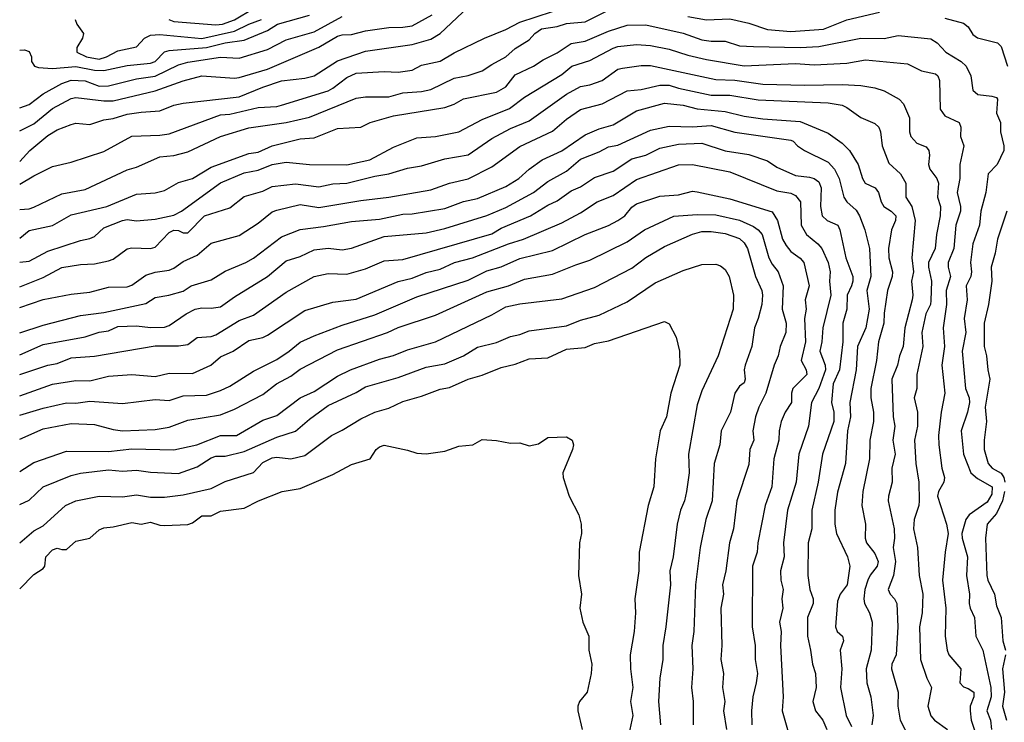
# Model space of a CAD drawing. Header units: metres. Extents: x -51132 to -49532, y -231222 to -229437.
# Tile 161 of 256: x -51132 to -51026, y -229603 to -229528. Entities that reach past the tile are written whole.
import ezdxf

# ---------------------------------------------------------------- set-up
doc = ezdxf.new("R2010")
doc.units = ezdxf.units.M
doc.layers.add('CONTOUR_INDEX', color=1, linetype='Continuous')
doc.layers.add('CONTOUR_INTER', color=3, linetype='Continuous')

msp = doc.modelspace()

# ---------------------------------------------------------------- linework, layer by layer
at = {"layer": 'CONTOUR_INDEX'}
for points, elevation in [([(-51131.58, -229542.95), (-51130.48, -229541.76), (-51128.58, -229540.15), (-51127.58, -229539.54), (-51126.08, -229538.99), (-51125.58, -229538.85), (-51124.08, -229539), (-51122.58, -229538.5), (-51121.58, -229538.35), (-51120.08, -229537.89), (-51118.58, -229537.66), (-51116.58, -229537.54), (-51115.08, -229536.91), (-51114.08, -229536.7), (-51108.08, -229536.04), (-51105.58, -229534.98), (-51103.58, -229534.33), (-51101.08, -229534.04), (-51100.08, -229533.78), (-51097.58, -229532.16), (-51094.58, -229531.14), (-51089.58, -229530.43), (-51087.58, -229529.86), (-51086.58, -229529.23), (-51083.58, -229526.43)], 50), ([(-51115.61, -229527.76), (-51115.08, -229527.97), (-51110.58, -229528.31), (-51109.89, -229528.26), (-51108.58, -229527.8), (-51106.58, -229526.57)], 45), ([(-51131.58, -229556.35), (-51129.08, -229555.35), (-51127.08, -229554.31), (-51125.08, -229553.96), (-51123.58, -229553.9), (-51122.08, -229553.57), (-51121.58, -229553.41), (-51120.08, -229552.3), (-51119.58, -229552.17), (-51117.58, -229552.26), (-51117.08, -229552.13), (-51115.58, -229550.54), (-51115.08, -229550.31), (-51114.58, -229550.33), (-51114.08, -229550.6), (-51113.58, -229550.57), (-51111.79, -229548.76), (-51109.08, -229547.91), (-51107.58, -229546.71), (-51105.58, -229546.12), (-51104.58, -229545.63), (-51102.08, -229545.35), (-51099.58, -229545.66), (-51098.08, -229545.32), (-51096.58, -229545.26), (-51093.58, -229544.52), (-51092.08, -229544.27), (-51090.08, -229543.66), (-51088.58, -229543.42), (-51086.08, -229542.65), (-51083.58, -229542.24), (-51081.08, -229540.5), (-51079.08, -229539.43), (-51077.08, -229538.58), (-51073.08, -229535.74), (-51071.58, -229534.93), (-51070.58, -229534.74), (-51069.27, -229534.26), (-51067.58, -229533.08), (-51067.08, -229532.94), (-51065.08, -229532.67), (-51064.08, -229532.66), (-51057.08, -229534.16), (-51055.08, -229534.25), (-51052.08, -229534.66), (-51047.58, -229534.78), (-51043.58, -229534.69), (-51041.58, -229534.8), (-51040.08, -229535.06), (-51039.08, -229535.38), (-51037.49, -229536.26), (-51037.02, -229536.76), (-51036.39, -229538.26), (-51036.39, -229539.76), (-51036.24, -229540.26), (-51035.58, -229540.97), (-51034.58, -229541.39), (-51034.32, -229541.76), (-51034.22, -229542.26), (-51034.33, -229543.26), (-51034.21, -229543.76), (-51033.44, -229544.76), (-51033.27, -229545.26), (-51033.39, -229546.76), (-51033.05, -229547.76), (-51033.1, -229548.76), (-51033.49, -229550.76), (-51033.62, -229552.26), (-51034.33, -229553.76), (-51034.35, -229554.26), (-51034.01, -229555.76), (-51034.08, -229557.83), (-51034.13, -229558.26), (-51034.64, -229559.26), (-51035.05, -229561.26), (-51034.96, -229562.76), (-51035.6, -229565.76), (-51035.59, -229567.26), (-51035.87, -229568.26), (-51035.52, -229569.76), (-51035.52, -229571.26), (-51035.83, -229572.76), (-51035.68, -229575.26), (-51035.38, -229577.26), (-51035.33, -229579.26), (-51035.37, -229579.76), (-51035.89, -229581.26), (-51035.95, -229582.26), (-51035.51, -229584.26), (-51035.33, -229587.26), (-51034.95, -229589.26), (-51035.01, -229591.26), (-51035.3, -229592.76), (-51035.2, -229596.26), (-51034.51, -229598.26), (-51034.01, -229599.26), (-51034.4, -229601.26), (-51034.08, -229602.29), (-51033.71, -229602.76), (-51032.3, -229603.76)], 55), ([(-51131.58, -229568.03), (-51128.08, -229566.78), (-51125.58, -229566.39), (-51124.08, -229566.41), (-51122.08, -229565.94), (-51119.58, -229565.74), (-51117.08, -229565.95), (-51115.58, -229565.62), (-51113.08, -229565.63), (-51111.12, -229564.76), (-51110.08, -229563.87), (-51108.74, -229563.26), (-51107.08, -229562.09), (-51105.58, -229561.8), (-51105.08, -229561.53), (-51101.08, -229558.91), (-51098.08, -229558.01), (-51095.58, -229557.68), (-51091.08, -229555.78), (-51089.58, -229555.44), (-51088.08, -229554.82), (-51086.58, -229554.46), (-51085.04, -229553.76), (-51083.13, -229553.26), (-51079.29, -229551.76), (-51077.66, -229551.26), (-51073.58, -229549.5), (-51071.58, -229548.44), (-51069.78, -229547.26), (-51068.08, -229546.6), (-51065.58, -229544.87), (-51061.08, -229543.32), (-51059.58, -229543.28), (-51055.58, -229544.04), (-51050.58, -229546.09), (-51049.08, -229546.33), (-51048.58, -229546.6), (-51048.05, -229547.26), (-51047.97, -229549.76), (-51047.4, -229550.76), (-51046.18, -229551.76), (-51045.76, -229552.26), (-51045.09, -229553.76), (-51044.85, -229554.76), (-51044.93, -229555.76), (-51044.79, -229557.26), (-51045.64, -229560.76), (-51045.74, -229562.26), (-51045.95, -229563.26), (-51045.38, -229564.76), (-51045.36, -229565.26), (-51046.08, -229567.23), (-51046.85, -229568.76), (-51047.17, -229571.26), (-51048.23, -229574.26), (-51048.49, -229577.26), (-51049.42, -229580.26), (-51049.85, -229583.76), (-51049.8, -229585.26), (-51050.17, -229586.76), (-51050.14, -229587.76), (-51049.89, -229588.76), (-51050.02, -229589.76), (-51049.92, -229590.76), (-51050.27, -229592.26), (-51050.09, -229593.26), (-51050.18, -229594.76), (-51049.88, -229600.26), (-51050.01, -229601.76), (-51049.29, -229604.26)], 60), ([(-51131.58, -229583.77), (-51130.08, -229582.47), (-51129.08, -229581.95), (-51126.69, -229579.76), (-51125.58, -229579.26), (-51123.08, -229578.78), (-51120.58, -229578.85), (-51119.08, -229578.63), (-51117.58, -229578.88), (-51116.08, -229578.87), (-51114.08, -229578.64), (-51111.08, -229577.95), (-51109.58, -229577.21), (-51106.58, -229576.23), (-51105.58, -229575.17), (-51104.58, -229574.68), (-51104.08, -229574.58), (-51102.58, -229574.78), (-51101.08, -229574.42), (-51098.23, -229572.26), (-51097.08, -229571.71), (-51095.08, -229570.48), (-51093.58, -229569.78), (-51092.08, -229569.34), (-51090.58, -229568.64), (-51088.58, -229568.08), (-51086.58, -229567.33), (-51085.58, -229567.12), (-51083.58, -229566.24), (-51082.08, -229565.83), (-51080.08, -229565.01), (-51078.58, -229564.64), (-51077.08, -229564.06), (-51075.08, -229563.95), (-51073.08, -229563.05), (-51071.08, -229562.84), (-51070.08, -229562.43), (-51068.58, -229562.13), (-51062.58, -229560.06), (-51062.08, -229560.32), (-51061.34, -229561.76), (-51060.97, -229563.26), (-51060.96, -229564.76), (-51061.91, -229567.76), (-51062.37, -229570.26), (-51063.05, -229571.76), (-51063.55, -229574.76), (-51063.72, -229577.76), (-51064.32, -229579.76), (-51065.29, -229584.76), (-51065.34, -229586.76), (-51065.76, -229589.76), (-51065.68, -229591.26), (-51065.82, -229593.26), (-51066.26, -229595.76), (-51066.22, -229597.26), (-51065.99, -229599.26), (-51066.21, -229600.76), (-51065.98, -229602.26), (-51066.39, -229604.26)], 65)]:
    msp.add_lwpolyline(points, dxfattribs=dict(at, elevation=elevation))
at = {"layer": 'CONTOUR_INTER'}
for points, elevation in [([(-51131.58, -229548.07), (-51130.58, -229548.01), (-51130.08, -229547.84), (-51127.08, -229546.42), (-51124.58, -229545.94), (-51120.08, -229543.84), (-51119.08, -229543.54), (-51116.58, -229542.46), (-51115.08, -229542.3), (-51113.58, -229541.92), (-51110.08, -229540.28), (-51107.08, -229539.35), (-51103.08, -229538.78), (-51100.58, -229538.19), (-51095.58, -229536.16), (-51094.58, -229536.02), (-51092.08, -229536.02), (-51090.58, -229535.58), (-51088.58, -229535.44), (-51087.58, -229535.24), (-51085.08, -229534.01), (-51083.58, -229533.75), (-51082.08, -229533.24), (-51081.08, -229532.56), (-51079.58, -229531.76), (-51078.58, -229530.86), (-51077.08, -229529.92), (-51076.47, -229529.26), (-51075.76, -229528.76), (-51074.08, -229528.51), (-51073.08, -229528.19), (-51071.08, -229528.01), (-51068.08, -229526.51)], 52), ([(-51131.58, -229545.39), (-51130.08, -229544.48), (-51128.08, -229543.49), (-51126.08, -229543.01), (-51122.58, -229541.86), (-51119.58, -229540.22), (-51116.58, -229540.12), (-51115.58, -229539.98), (-51110.08, -229537.96), (-51109.08, -229537.87), (-51106.08, -229537.15), (-51104.08, -229537.06), (-51103.58, -229536.93), (-51098.58, -229535.37), (-51098.08, -229535.11), (-51096.58, -229533.95), (-51095.58, -229533.5), (-51092.58, -229533.32), (-51091.08, -229533.38), (-51089.58, -229533.16), (-51088.58, -229532.64), (-51086.58, -229532.19), (-51085.08, -229531.31), (-51081.84, -229529.76), (-51079.58, -229528.83), (-51078.08, -229528.02), (-51074.58, -229526.9)], 51), ([(-51131.58, -229539.67), (-51130.08, -229538.92), (-51128.08, -229537.28), (-51126.08, -229536.19), (-51125.58, -229536.08), (-51122.58, -229536.46), (-51121.58, -229536.45), (-51117.08, -229535.39), (-51114.08, -229534.33), (-51112.08, -229533.78), (-51108.58, -229534.02), (-51108.08, -229533.94), (-51105.08, -229533.06), (-51099.58, -229530.7), (-51097.58, -229529.54), (-51097.08, -229529.39), (-51096.08, -229529.37), (-51094.58, -229528.96), (-51092.08, -229528.59), (-51090.58, -229528.58), (-51089.58, -229528.43), (-51087.44, -229527.26)], 49), ([(-51131.58, -229531.03), (-51131.08, -229531.01), (-51130.58, -229531.16), (-51130.32, -229531.76), (-51130.32, -229532.26), (-51129.98, -229532.76), (-51129.58, -229532.87), (-51128.08, -229533), (-51125.58, -229532.78), (-51123.58, -229533.16), (-51122.58, -229533.21), (-51120.08, -229532.66), (-51117.58, -229532.43), (-51117.08, -229532.24), (-51116.08, -229531.21), (-51115.58, -229531.08), (-51111.58, -229530.75), (-51109.58, -229530.25), (-51107.58, -229529.95), (-51105.08, -229528.92), (-51103.98, -229528.26), (-51100.58, -229527.29)], 47), ([(-51060.08, -229527.41), (-51058.08, -229527.78), (-51055.58, -229527.69), (-51053.58, -229528.13), (-51051.58, -229528.82), (-51049.08, -229529.03), (-51045.58, -229528.8), (-51043.08, -229527.78), (-51039.58, -229526.97)], 52), ([(-51131.58, -229537.19), (-51130.58, -229536.85), (-51129.08, -229535.7), (-51127.08, -229534.61), (-51126.08, -229534.23), (-51124.58, -229534.32), (-51123.08, -229534.9), (-51122.08, -229534.86), (-51119.08, -229534.09), (-51117.08, -229533.83), (-51114.58, -229532.59), (-51113.58, -229532.31), (-51110.08, -229531.78), (-51108.08, -229531.88), (-51105.08, -229530.97), (-51103.08, -229529.92), (-51100.08, -229529.08), (-51097.08, -229527.44)], 48), ([(-51131.58, -229551.17), (-51130.58, -229550.32), (-51128.08, -229549.81), (-51126.08, -229548.65), (-51122.27, -229547.76), (-51119.08, -229546.45), (-51117.08, -229546.3), (-51116.08, -229546.04), (-51114.58, -229545.19), (-51113.08, -229544.75), (-51111.08, -229543.57), (-51107.08, -229542.09), (-51106.08, -229541.95), (-51104.56, -229541.26), (-51101.58, -229540.52), (-51100.08, -229540.4), (-51097.58, -229539.41), (-51095.08, -229539.27), (-51094.08, -229538.76), (-51091.58, -229538.05), (-51086.08, -229537.17), (-51085.08, -229536.81), (-51084.08, -229536.24), (-51080.58, -229535.52), (-51079.58, -229534.94), (-51078.58, -229533.66), (-51076.59, -229532.76), (-51075.58, -229532.06), (-51074.08, -229531.33), (-51072.58, -229530.3), (-51071.08, -229530.07), (-51068.58, -229528.98), (-51066.58, -229528.34), (-51064.58, -229528.33), (-51060.58, -229529.2), (-51058.58, -229529.94), (-51057.58, -229530.07), (-51056.08, -229530.06), (-51054.58, -229530.55), (-51053.08, -229530.65), (-51048.08, -229530.76), (-51046.08, -229530.65), (-51041.58, -229529.75), (-51039.08, -229529.77), (-51037.58, -229529.46), (-51034.08, -229529.82), (-51033.42, -229530.26), (-51032.48, -229531.26), (-51030.85, -229532.26), (-51030.32, -229532.76), (-51029.82, -229533.76), (-51029.58, -229535.31), (-51029.07, -229535.76), (-51027.58, -229535.96), (-51027.08, -229536.09), (-51026.94, -229536.26), (-51027.05, -229537.76), (-51026.62, -229538.76), (-51026.65, -229539.76), (-51026.28, -229541.26), (-51026.27, -229541.76), (-51026.99, -229543.26), (-51027.94, -229544.26), (-51028.19, -229546.26), (-51028.75, -229548.26), (-51028.9, -229549.76), (-51029.6, -229551.76), (-51029.86, -229553.76), (-51029.73, -229554.76), (-51029.81, -229555.26), (-51030.31, -229556.26), (-51030.21, -229557.76), (-51030.54, -229559.76), (-51030.34, -229561.26), (-51030.74, -229563.26), (-51030.38, -229567.26), (-51030, -229568.26), (-51029.95, -229568.76), (-51030.15, -229569.76), (-51030.84, -229571.76), (-51030.58, -229574.26), (-51029.82, -229576.26), (-51029.08, -229576.88), (-51027.53, -229577.76), (-51027.58, -229578.55), (-51028.08, -229579.4), (-51029.98, -229580.76), (-51030.36, -229581.26), (-51030.76, -229582.76), (-51030.75, -229583.26), (-51030.16, -229585.26), (-51030.27, -229587.26), (-51029.95, -229589.26), (-51029.98, -229590.26), (-51029.89, -229590.76), (-51029.43, -229591.76), (-51029.28, -229593.76), (-51028.52, -229595.26), (-51027.66, -229599.26), (-51027.65, -229600.26), (-51028.1, -229601.76), (-51027.71, -229602.76), (-51027.6, -229603.76)], 53), ([(-51125.64, -229527.76), (-51125.48, -229528.26), (-51124.77, -229529.26), (-51124.85, -229529.76), (-51125.47, -229530.76), (-51125.46, -229531.26), (-51124.43, -229531.76), (-51123.08, -229531.98), (-51122.28, -229531.76), (-51121.08, -229531.09), (-51119.08, -229530.69), (-51118.23, -229529.76), (-51117.58, -229529.41), (-51116.58, -229529.36), (-51112.08, -229529.79), (-51108.58, -229529.01), (-51107.08, -229528.23), (-51105.72, -229527.76)], 46), ([(-51032.58, -229527.6), (-51030.58, -229528.13), (-51030.08, -229528.53), (-51029.58, -229529.36), (-51029.08, -229529.72), (-51026.97, -229530.26), (-51026.58, -229530.63), (-51025.9, -229532.76)], 52), ([(-51131.58, -229553.72), (-51130.58, -229553.61), (-51128.58, -229552.55), (-51125.08, -229551.39), (-51124.08, -229551.19), (-51123.58, -229550.97), (-51122.58, -229550.03), (-51120.58, -229549.27), (-51120.08, -229549.17), (-51119.08, -229549.31), (-51117.08, -229549.12), (-51115.08, -229548.68), (-51114.27, -229548.26), (-51110.08, -229545.23), (-51107.58, -229544.17), (-51106.08, -229543.89), (-51104.58, -229543.27), (-51103.08, -229543.01), (-51100.58, -229543.28), (-51096.58, -229543.32), (-51094.13, -229542.76), (-51091.58, -229541.43), (-51089.08, -229540.42), (-51087.08, -229540.27), (-51084.58, -229539.76), (-51082.08, -229538.44), (-51079.19, -229537.26), (-51077.58, -229536.06), (-51073.58, -229533.64), (-51072.5, -229532.76), (-51070.58, -229532.13), (-51068.08, -229530.8), (-51067.58, -229530.65), (-51065.58, -229530.44), (-51064.08, -229530.53), (-51062.08, -229530.92), (-51060.08, -229531.57), (-51058.08, -229532.04), (-51054.08, -229532.7), (-51048.58, -229532.45), (-51046.58, -229532.59), (-51043.08, -229532.41), (-51041.08, -229532.08), (-51036.58, -229532.51), (-51035.08, -229533.24), (-51033.58, -229533.56), (-51033.35, -229533.76), (-51033.17, -229534.26), (-51033.08, -229537.34), (-51032.58, -229538.05), (-51031.06, -229538.76), (-51030.87, -229539.26), (-51030.9, -229540.26), (-51030.57, -229541.26), (-51030.99, -229543.26), (-51030.98, -229544.76), (-51031.26, -229546.26), (-51030.9, -229547.76), (-51030.92, -229548.26), (-51031.41, -229549.76), (-51031.63, -229552.26), (-51032.22, -229553.76), (-51032.24, -229554.26), (-51031.97, -229555.26), (-51032.44, -229556.76), (-51032.4, -229558.26), (-51032.78, -229560.76), (-51032.62, -229562.76), (-51032.93, -229564.76), (-51032.6, -229567.76), (-51033, -229569.76), (-51033.27, -229572.26), (-51033.25, -229573.26), (-51032.91, -229575.76), (-51032.64, -229576.76), (-51032.7, -229577.26), (-51033.26, -229578.26), (-51033.37, -229578.76), (-51032.43, -229581.76), (-51032.24, -229582.76), (-51032.57, -229584.76), (-51032.84, -229587.76), (-51032.49, -229590.76), (-51032.54, -229593.76), (-51032.33, -229595.26), (-51032.15, -229595.76), (-51030.89, -229597.26), (-51030.98, -229598.76), (-51030.58, -229599.18), (-51030.08, -229599.34), (-51029.48, -229599.76), (-51029.49, -229600.26), (-51029.88, -229601.26), (-51029.87, -229601.76), (-51029.79, -229602.76), (-51029.27, -229604.26)], 54), ([(-51131.58, -229558.59), (-51129.08, -229557.71), (-51126.08, -229557.15), (-51124.08, -229556.92), (-51122.08, -229556.39), (-51120.08, -229556.36), (-51119.58, -229556.2), (-51118.08, -229555.13), (-51117.08, -229554.81), (-51115.58, -229554.57), (-51115.08, -229554.35), (-51114.08, -229553.65), (-51112.58, -229552.97), (-51111.08, -229551.68), (-51108.08, -229550.85), (-51106.08, -229549.56), (-51104.58, -229548.35), (-51104.08, -229548.15), (-51101.58, -229547.55), (-51099.58, -229547.87), (-51095.08, -229547.11), (-51092.08, -229546.78), (-51087.58, -229545.97), (-51085.58, -229545.28), (-51083.58, -229544.8), (-51081.08, -229543.51), (-51078.08, -229541.35), (-51074.58, -229539.71), (-51073.08, -229538.43), (-51071.58, -229537.39), (-51069.25, -229536.76), (-51066.58, -229535.37), (-51065.08, -229535.24), (-51063.08, -229534.77), (-51062.08, -229534.77), (-51061.08, -229535.09), (-51057.58, -229535.83), (-51055.58, -229535.83), (-51052.58, -229536.35), (-51045.08, -229536.66), (-51043.58, -229536.93), (-51043.08, -229537.16), (-51041.58, -229538.23), (-51040.08, -229538.87), (-51039.66, -229539.26), (-51039.46, -229539.76), (-51039.31, -229541.26), (-51038.58, -229543.12), (-51037.33, -229544.26), (-51036.77, -229545.26), (-51036.76, -229546.76), (-51036.14, -229547.76), (-51035.75, -229549.26), (-51036.13, -229553.26), (-51035.95, -229554.76), (-51036.15, -229555.76), (-51036.01, -229557.26), (-51036.08, -229557.76), (-51036.88, -229560.76), (-51037.04, -229562.76), (-51037.45, -229563.76), (-51037.64, -229564.76), (-51038.28, -229566.26), (-51038.11, -229570.26), (-51037.94, -229571.26), (-51038.16, -229572.76), (-51037.91, -229574.26), (-51038.26, -229575.76), (-51038.23, -229577.26), (-51038.63, -229578.76), (-51038.64, -229579.26), (-51038.02, -229582.26), (-51037.99, -229583.26), (-51038.13, -229584.26), (-51037.86, -229585.76), (-51038.07, -229587.26), (-51038.65, -229588.76), (-51038.44, -229589.26), (-51037.98, -229589.76), (-51037.73, -229590.26), (-51037.61, -229592.76), (-51037.79, -229595.76), (-51038.26, -229596.76), (-51038.29, -229597.26), (-51037.58, -229599.76), (-51037.61, -229601.26), (-51037.36, -229602.76), (-51036.34, -229604.76)], 56), ([(-51131.58, -229561.29), (-51129.08, -229560.45), (-51125.08, -229559.42), (-51122.58, -229559.1), (-51118.08, -229558.14), (-51117.08, -229557.51), (-51115.63, -229557.26), (-51114.08, -229556.81), (-51113.22, -229556.26), (-51111.08, -229555.6), (-51109.58, -229554.7), (-51107.4, -229553.76), (-51106.58, -229553.28), (-51103.58, -229551.02), (-51101.58, -229550.22), (-51099.08, -229549.92), (-51096.08, -229549.37), (-51093.08, -229549.12), (-51090.58, -229548.6), (-51089.58, -229548.55), (-51086.08, -229547.96), (-51084.08, -229547.22), (-51082.58, -229546.91), (-51079.58, -229545.64), (-51078.18, -229544.76), (-51077.08, -229543.77), (-51075.69, -229542.76), (-51073.58, -229541.79), (-51071.08, -229540.1), (-51069.58, -229539.45), (-51068.08, -229539.04), (-51065.58, -229537.54), (-51062.58, -229536.71), (-51060.58, -229536.93), (-51059.08, -229537.32), (-51056.08, -229537.58), (-51054.08, -229538.09), (-51052.08, -229538.37), (-51048.08, -229538.66), (-51045.08, -229539.93), (-51043.58, -229541), (-51042.81, -229541.76), (-51041.87, -229543.26), (-51041.41, -229544.76), (-51041.13, -229545.26), (-51040.06, -229545.76), (-51039.69, -229546.26), (-51039.41, -229547.26), (-51039.13, -229547.76), (-51038.32, -229548.26), (-51037.84, -229548.76), (-51037.87, -229549.26), (-51038.29, -229550.26), (-51038.63, -229552.26), (-51038.58, -229553.27), (-51038.18, -229554.76), (-51038.23, -229555.26), (-51038.71, -229556.76), (-51039.08, -229559.17), (-51039.12, -229560.26), (-51039.68, -229562.26), (-51039.92, -229564.26), (-51040.51, -229567.26), (-51040.51, -229568.26), (-51040.21, -229569.76), (-51040.22, -229570.76), (-51040.62, -229572.76), (-51040.67, -229574.76), (-51041.35, -229578.26), (-51041.49, -229579.76), (-51041.07, -229581.76), (-51041.1, -229583.26), (-51040.98, -229583.76), (-51040.08, -229584.89), (-51039.73, -229585.76), (-51039.83, -229586.26), (-51040.58, -229587.21), (-51040.82, -229587.76), (-51041.15, -229588.76), (-51041.27, -229589.76), (-51041.2, -229590.26), (-51040.65, -229591.26), (-51040.37, -229592.26), (-51040.47, -229595.26), (-51041.01, -229597.26), (-51040.93, -229598.76), (-51040.5, -229600.26), (-51040.25, -229602.26), (-51040.4, -229603.26)], 57), ([(-51131.58, -229563.63), (-51129.08, -229562.52), (-51124.58, -229561.7), (-51123.08, -229561.2), (-51122.08, -229561.08), (-51121.08, -229560.6), (-51119.08, -229560.52), (-51117.58, -229560.72), (-51116.08, -229560.68), (-51115.58, -229560.49), (-51113.78, -229559.26), (-51112.81, -229558.76), (-51112.08, -229558.6), (-51111.08, -229558.65), (-51110.08, -229558.52), (-51108.58, -229557.43), (-51105.08, -229555.25), (-51103.08, -229553.58), (-51101.58, -229553.1), (-51100.08, -229552.39), (-51098.58, -229552.23), (-51097.08, -229552.4), (-51096.08, -229552.21), (-51092.58, -229550.98), (-51088.08, -229550.58), (-51086.08, -229550.12), (-51081.58, -229548.74), (-51079.58, -229547.88), (-51076.6, -229546.26), (-51075.08, -229545.1), (-51073.08, -229543.99), (-51071.58, -229542.69), (-51069.58, -229541.93), (-51068.58, -229541.37), (-51067.58, -229541.19), (-51064.08, -229539.58), (-51062.08, -229539.16), (-51059.58, -229539.22), (-51057.58, -229539.08), (-51055.08, -229539.81), (-51049.08, -229540.67), (-51048.81, -229540.76), (-51048.34, -229541.26), (-51047.61, -229541.76), (-51045.08, -229543.02), (-51044.39, -229543.76), (-51043.9, -229544.76), (-51043.41, -229546.76), (-51043.07, -229547.26), (-51042.08, -229548.14), (-51041.73, -229548.76), (-51041.14, -229550.26), (-51040.64, -229552.26), (-51040.5, -229555.26), (-51040.95, -229556.76), (-51040.7, -229558.76), (-51041.03, -229560.76), (-51041.95, -229562.76), (-51042.07, -229565.26), (-51042.74, -229568.76), (-51042.7, -229570.26), (-51043.01, -229571.76), (-51043.21, -229575.26), (-51044.08, -229578.34), (-51044.36, -229580.26), (-51044.35, -229581.76), (-51044.19, -229582.76), (-51043, -229585.26), (-51042.75, -229586.26), (-51043.04, -229588.26), (-51043.8, -229589.26), (-51044.08, -229590.01), (-51044.29, -229592.76), (-51044.13, -229593.26), (-51043.54, -229593.76), (-51043.42, -229594.26), (-51043.78, -229595.26), (-51043.6, -229597.26), (-51043.75, -229599.26), (-51043.14, -229602.26), (-51042.58, -229603.42)], 58), ([(-51131.58, -229565.75), (-51128.58, -229564.76), (-51127.58, -229564.56), (-51126.08, -229563.97), (-51123.58, -229563.79), (-51117.08, -229562.67), (-51114.58, -229562.69), (-51113.58, -229562.55), (-51112.58, -229561.77), (-51111.08, -229561.68), (-51110.58, -229561.5), (-51108.08, -229559.98), (-51106.58, -229559.41), (-51103.08, -229556.95), (-51100.08, -229555.26), (-51098.58, -229554.95), (-51096.58, -229555.02), (-51094.58, -229554.43), (-51092.58, -229553.57), (-51090.58, -229553.42), (-51081.08, -229550.68), (-51080.08, -229550.1), (-51076.92, -229548.76), (-51075.08, -229547.62), (-51074.08, -229547.16), (-51072.58, -229546.09), (-51071.58, -229545.65), (-51070.08, -229544.66), (-51068.08, -229543.99), (-51066.08, -229542.67), (-51064.58, -229542.26), (-51063.08, -229541.53), (-51061.08, -229541.1), (-51058.58, -229540.99), (-51056.08, -229541.8), (-51053.58, -229542.2), (-51051.58, -229542.88), (-51050.58, -229543.57), (-51048.58, -229544.45), (-51047.08, -229544.61), (-51046.58, -229544.76), (-51046.08, -229545.11), (-51045.81, -229545.76), (-51045.9, -229547.76), (-51045.71, -229548.76), (-51045.17, -229549.26), (-51044.05, -229549.76), (-51043.82, -229550.26), (-51043.18, -229553.26), (-51042.45, -229555.26), (-51042.43, -229555.76), (-51042.57, -229556.26), (-51043.03, -229557.26), (-51043.09, -229558.76), (-51043.5, -229560.26), (-51043.52, -229562.26), (-51043.88, -229565.26), (-51044.53, -229566.76), (-51044.71, -229568.76), (-51044.47, -229569.76), (-51044.47, -229570.76), (-51045.68, -229574.26), (-51046.13, -229577.26), (-51046.83, -229580.26), (-51046.82, -229582.26), (-51047.22, -229583.76), (-51047.26, -229587.26), (-51047.02, -229588.76), (-51046.69, -229589.76), (-51046.68, -229590.26), (-51047.29, -229591.76), (-51047.3, -229593.76), (-51046.95, -229595.26), (-51046.76, -229596.76), (-51046.44, -229597.76), (-51046.36, -229599.26), (-51046.72, -229600.76), (-51046.42, -229601.76), (-51045.63, -229602.76), (-51045.22, -229603.76)], 59), ([(-51131.58, -229570.11), (-51129.08, -229569.34), (-51126.58, -229568.78), (-51125.58, -229568.83), (-51124.08, -229568.6), (-51120.58, -229568.86), (-51117.08, -229568.42), (-51115.58, -229568.54), (-51114.08, -229568.02), (-51111.58, -229567.97), (-51110.08, -229567.47), (-51109.08, -229567.01), (-51106.58, -229565.39), (-51104.08, -229564.13), (-51102.74, -229563.26), (-51101.58, -229562.3), (-51100.08, -229561.62), (-51097.08, -229560.48), (-51093.58, -229559.36), (-51089.08, -229557.44), (-51083.58, -229555.65), (-51081.58, -229554.64), (-51080.08, -229554.23), (-51078.08, -229553.32), (-51074.58, -229552.47), (-51071.08, -229550.76), (-51068.58, -229549.78), (-51067.57, -229549.26), (-51066.83, -229548.76), (-51066.08, -229547.85), (-51065.58, -229547.48), (-51063.08, -229546.67), (-51061.08, -229546.5), (-51059.58, -229546.14), (-51059.08, -229546.18), (-51055.58, -229546.94), (-51051.08, -229548.34), (-51050.48, -229549.26), (-51049.95, -229551.26), (-51049.58, -229551.94), (-51049.08, -229552.59), (-51048.08, -229553.31), (-51047.67, -229553.76), (-51047.1, -229556.26), (-51047.55, -229557.76), (-51047.43, -229558.76), (-51047.61, -229559.76), (-51047.49, -229562.26), (-51047.95, -229564.26), (-51047.42, -229565.26), (-51047.36, -229565.76), (-51048.86, -229567.26), (-51049, -229567.76), (-51048.99, -229568.76), (-51049.68, -229569.76), (-51050.11, -229570.76), (-51050.33, -229571.76), (-51050.37, -229572.76), (-51050.89, -229574.76), (-51051.1, -229577.76), (-51051.83, -229579.76), (-51052.61, -229583.76), (-51052.67, -229584.76), (-51053.17, -229586.26), (-51053.19, -229592.76), (-51052.89, -229594.76), (-51052.9, -229596.26), (-51052.65, -229597.76), (-51052.77, -229598.76), (-51053.15, -229600.26), (-51053.27, -229601.76), (-51053.24, -229603.26)], 61), ([(-51025.97, -229548.26), (-51026.94, -229551.26), (-51027.21, -229552.76), (-51027.64, -229554.26), (-51027.55, -229555.76), (-51027.93, -229558.26), (-51028.39, -229560.26), (-51028.37, -229562.76), (-51028.12, -229563.76), (-51028, -229565.26), (-51027.79, -229566.26), (-51028.29, -229569.26), (-51028.15, -229570.76), (-51028.4, -229572.76), (-51028.37, -229573.76), (-51027.96, -229575.26), (-51027.52, -229575.76), (-51026.58, -229576.3), (-51026.28, -229576.76), (-51026.16, -229577.26)], 52), ([(-51131.58, -229572.66), (-51129.08, -229571.56), (-51126.08, -229570.98), (-51123.58, -229571.08), (-51121.58, -229571.63), (-51120.58, -229571.77), (-51117.08, -229571.63), (-51115.58, -229571.39), (-51113.58, -229570.65), (-51110.08, -229570.08), (-51108.58, -229569.46), (-51105.58, -229567.9), (-51104.1, -229566.76), (-51102.58, -229565.93), (-51101.58, -229565.16), (-51097.58, -229563.12), (-51092.22, -229561.26), (-51091.08, -229560.72), (-51087.08, -229559.41), (-51081.58, -229556.91), (-51079.29, -229556.26), (-51077.58, -229555.53), (-51074.58, -229555.02), (-51072.08, -229553.99), (-51070.58, -229553.52), (-51066.58, -229551.54), (-51064.71, -229550.26), (-51061.58, -229548.81), (-51059.08, -229548.61), (-51057.08, -229548.64), (-51054.58, -229549.24), (-51053.08, -229549.9), (-51052.56, -229550.26), (-51052.14, -229550.76), (-51051.41, -229553.26), (-51051.08, -229553.93), (-51050.41, -229554.76), (-51049.88, -229556.26), (-51050, -229558.76), (-51049.56, -229560.26), (-51049.6, -229561.26), (-51050.21, -229562.76), (-51050.43, -229563.76), (-51050.87, -229564.76), (-51051.76, -229567.76), (-51052.5, -229569.26), (-51052.84, -229570.26), (-51053.12, -229571.76), (-51053.02, -229572.76), (-51053.45, -229573.76), (-51053.58, -229575.37), (-51054.86, -229579.26), (-51055.19, -229582.26), (-51055.64, -229583.76), (-51056.04, -229586.76), (-51056.38, -229588.26), (-51056.28, -229589.26), (-51056.55, -229590.76), (-51056.45, -229594.76), (-51056.55, -229596.26), (-51056.28, -229597.76), (-51056.37, -229599.26), (-51056.12, -229600.76), (-51056.29, -229601.76), (-51055.94, -229603.76)], 62), ([(-51131.58, -229576.13), (-51130.08, -229575.16), (-51126.58, -229573.95), (-51122.08, -229573.97), (-51119.58, -229573.7), (-51115.08, -229573.82), (-51112.62, -229573.26), (-51110.08, -229572.29), (-51108.39, -229572.26), (-51105.58, -229570.64), (-51104.08, -229570.12), (-51101.58, -229568.25), (-51100.08, -229567.57), (-51097.58, -229565.92), (-51096.19, -229565.26), (-51093.08, -229564.1), (-51091.58, -229563.72), (-51090.08, -229563.09), (-51087.08, -229562.26), (-51081.08, -229559.36), (-51079.58, -229558.52), (-51078.08, -229558.17), (-51073.58, -229557.66), (-51070.08, -229556.45), (-51066.08, -229554.37), (-51064.58, -229553.21), (-51062.58, -229552.04), (-51059.58, -229550.74), (-51058.58, -229550.43), (-51057.58, -229550.43), (-51056.08, -229550.65), (-51054.58, -229551.2), (-51054.08, -229551.64), (-51053.69, -229552.26), (-51052.85, -229555.26), (-51052.19, -229556.76), (-51052.09, -229557.26), (-51052.19, -229558.26), (-51052.57, -229559.76), (-51052.96, -229560.76), (-51053.25, -229562.76), (-51053.97, -229564.76), (-51054.05, -229565.26), (-51053.96, -229566.26), (-51054.08, -229566.63), (-51054.58, -229567), (-51055.05, -229567.76), (-51055.53, -229569.76), (-51056.54, -229571.76), (-51056.66, -229573.26), (-51057.26, -229575.26), (-51057.47, -229579.26), (-51058.16, -229581.26), (-51058.77, -229584.26), (-51059.26, -229588.26), (-51059.45, -229593.26), (-51059.66, -229594.76), (-51059.56, -229597.26), (-51059.7, -229599.26), (-51059.53, -229600.76), (-51059.51, -229603.26)], 63), ([(-51131.58, -229579.67), (-51130.58, -229579.18), (-51129.08, -229577.76), (-51126.08, -229576.57), (-51125.08, -229576.31), (-51122.08, -229575.95), (-51120.58, -229576.09), (-51119.08, -229575.99), (-51117.58, -229576.21), (-51114.58, -229576.35), (-51112.58, -229575.64), (-51111.08, -229574.66), (-51110.58, -229574.47), (-51109.58, -229574.47), (-51107.58, -229574), (-51104.08, -229572.47), (-51102.08, -229571.82), (-51100.58, -229570.52), (-51098.58, -229569.06), (-51095.58, -229567.68), (-51094.58, -229567.07), (-51091.08, -229566.07), (-51088.08, -229564.97), (-51086.08, -229564.61), (-51084.08, -229563.74), (-51082.58, -229562.82), (-51080.58, -229562.32), (-51079.08, -229561.67), (-51078.08, -229561.46), (-51077.08, -229561.06), (-51073.08, -229560.54), (-51071.58, -229559.93), (-51069.58, -229559.38), (-51066.58, -229557.97), (-51063.58, -229555.94), (-51060.58, -229554.6), (-51058.58, -229553.98), (-51057.08, -229553.92), (-51056.58, -229554.1), (-51056.08, -229554.5), (-51055.68, -229555.26), (-51055.21, -229557.26), (-51055.23, -229558.76), (-51056.84, -229563.76), (-51058.58, -229567.49), (-51059.08, -229569), (-51060.02, -229574.26), (-51059.96, -229576.26), (-51060.22, -229578.26), (-51060.45, -229579.26), (-51060.89, -229580.26), (-51061.24, -229581.76), (-51061.67, -229585.26), (-51062.02, -229586.76), (-51061.93, -229588.26), (-51062.43, -229592.76), (-51062.77, -229594.76), (-51062.76, -229596.26), (-51063.07, -229598.26), (-51063.23, -229600.76), (-51063.01, -229603.26)], 64), ([(-51131.58, -229588.67), (-51130.08, -229587.16), (-51129.08, -229586.5), (-51128.9, -229586.26), (-51128.78, -229585.26), (-51128.08, -229584.51), (-51127.58, -229584.32), (-51127.08, -229584.48), (-51126.58, -229584.47), (-51125.58, -229583.6), (-51124.08, -229583.27), (-51123.08, -229582.39), (-51122.58, -229582.16), (-51121.58, -229582.05), (-51119.58, -229581.57), (-51118.58, -229581.77), (-51117.58, -229581.54), (-51116.58, -229581.88), (-51116.08, -229581.91), (-51113.58, -229581.8), (-51113.08, -229581.61), (-51112.08, -229580.87), (-51111.08, -229580.87), (-51110.08, -229580.37), (-51107.58, -229580.04), (-51106.03, -229579.26), (-51103.49, -229578.26), (-51101.58, -229577.94), (-51098.08, -229576.45), (-51096.08, -229575.39), (-51094.08, -229574.77), (-51093.43, -229573.76), (-51093.08, -229573.48), (-51092.58, -229573.32), (-51090.08, -229573.84), (-51089.08, -229574.18), (-51088.08, -229574.23), (-51086.08, -229573.94), (-51084.58, -229573.41), (-51083.1, -229573.26), (-51082.08, -229572.7), (-51080.58, -229572.8), (-51079.08, -229573.11), (-51078.08, -229573.05), (-51077.08, -229573.38), (-51076.08, -229573.15), (-51075.08, -229572.48), (-51073.08, -229572.42), (-51072.48, -229572.76), (-51072.34, -229573.26), (-51072.42, -229573.76), (-51073.47, -229576.26), (-51073.44, -229576.76), (-51072.79, -229578.76), (-51071.77, -229580.76), (-51071.52, -229581.76), (-51071.48, -229582.76), (-51071.7, -229583.76), (-51071.79, -229587.26), (-51071.46, -229589.26), (-51071.65, -229590.76), (-51071.31, -229592.26), (-51070.67, -229593.76), (-51070.69, -229595.26), (-51070.37, -229596.76), (-51070.45, -229597.76), (-51070.88, -229599.76), (-51071.67, -229600.76), (-51071.85, -229601.26), (-51071.87, -229601.76), (-51071.4, -229603.76)], 66), ([(-51026.2, -229578.26), (-51026.44, -229579.26), (-51027.08, -229580.61), (-51028.06, -229581.76), (-51028.24, -229583.26), (-51028.09, -229587.26), (-51027.99, -229587.76), (-51027.28, -229589.26), (-51027.08, -229590.51), (-51026.58, -229591.76), (-51026.38, -229594.26), (-51026.11, -229595.26)], 52), ([(-51026.1, -229595.76), (-51026.42, -229597.26), (-51026.22, -229599.76), (-51026.41, -229601.26), (-51026, -229602.76)], 52)]:
    msp.add_lwpolyline(points, dxfattribs=dict(at, elevation=elevation))

doc.saveas('drawing.dxf')
